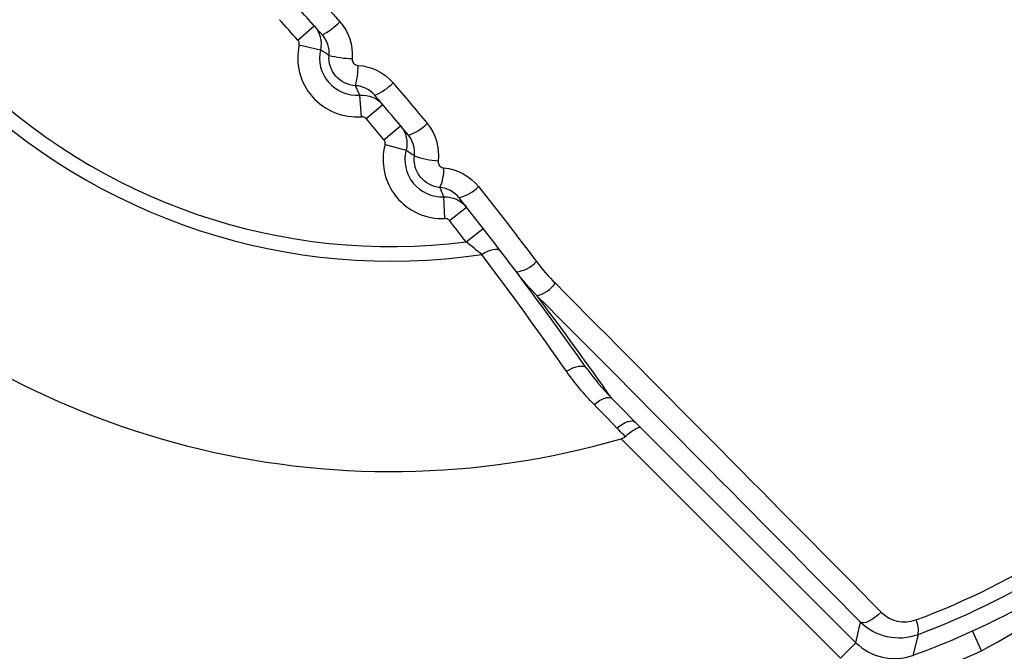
# Model space of a CAD drawing. Header units: millimetres. Extents: x 15458 to 16410, y 10212 to 11278.
# Tile 76 of 139: x 15965.13 to 15974.19, y 10757.79 to 10763.6. Entities that reach past the tile are written whole.
import ezdxf

# ---------------------------------------------------------------- set-up
doc = ezdxf.new("R2010")
doc.units = ezdxf.units.MM

msp = doc.modelspace()

# ---------------------------------------------------------------- linework, layer by layer
at = {"color": 7, "linetype": 'Continuous', "lineweight": 25}
for p, q in [((15967.6907, 10763.4116), (15967.8398, 10763.5449)), ((15967.7022, 10763.3675), (15967.8974, 10763.3241)), ((15968.2764, 10762.7069), (15968.2606, 10762.9063)), ((15968.3185, 10762.6893), (15968.4713, 10762.8184)), ((15968.4819, 10762.4946), (15968.6356, 10762.6226)), ((15968.4919, 10762.4501), (15968.6855, 10762.3999)), ((15969.0427, 10761.7699), (15969.0339, 10761.9697)), ((15969.0842, 10761.7508), (15969.2414, 10761.8746)), ((15969.2371, 10761.5552), (15969.3951, 10761.6778)), ((15970.8422, 10759.8458), (15972.8225, 10757.8655)), ((15972.6811, 10757.7241), (15970.6628, 10759.7424)), ((15972.8225, 10757.8655), (15972.8641, 10758.0555)), ((15973.9794, 10757.7914), (15973.8965, 10757.9734)), ((15972.6811, 10757.7241), (15972.8225, 10757.8655))]:
    msp.add_line(p, q, dxfattribs=at)
at = {"color": 7, "linetype": 'Continuous', "lineweight": 25, "flags": 128}
for points in [[(15969.3809, 10761.4396), (15969.409, 10761.456), (15969.4366, 10761.4694), (15969.4631, 10761.4794), (15969.4876, 10761.4858), (15969.5094, 10761.4883), (15969.5279, 10761.4869), (15969.5426, 10761.4816), (15969.5531, 10761.4726)], [(15970.1606, 10760.365), (15970.1905, 10760.3816), (15970.2202, 10760.3949), (15970.2486, 10760.4047), (15970.275, 10760.4106), (15970.2985, 10760.4124), (15970.3184, 10760.41), (15970.3341, 10760.4036), (15970.3452, 10760.3933)], [(15970.4142, 10760.0583), (15970.4395, 10760.0777), (15970.4648, 10760.0941), (15970.4894, 10760.1072), (15970.5125, 10760.1166), (15970.5335, 10760.122), (15970.5519, 10760.1232), (15970.5671, 10760.1203), (15970.5788, 10760.1133)], [(15970.6255, 10759.8415), (15970.651, 10759.8611), (15970.6765, 10759.8777), (15970.7013, 10759.891), (15970.7246, 10759.9004), (15970.7459, 10759.9059), (15970.7645, 10759.9071), (15970.78, 10759.9041), (15970.7918, 10759.897)], [(15973.0557, 10758.1467), (15973.0273, 10758.1205), (15972.9981, 10758.0971), (15972.9691, 10758.0776), (15972.9415, 10758.0625), (15972.9164, 10758.0525), (15972.8945, 10758.0479), (15972.8769, 10758.0489), (15972.8641, 10758.0555)], [(15973.3944, 10757.9394), (15973.3823, 10757.8911), (15973.3462, 10757.7489)]]:
    msp.add_lwpolyline(points, dxfattribs=at)
at = {"color": 7, "linetype": 'Continuous', "lineweight": 25}
for centre, radius, start, end in [((15968.5473, 10767.016), 7.575, 163.78325, 286.21675), ((15968.5473, 10767.016), 5.6383, 171.49786, 278.50214), ((15968.5473, 10767.016), 5.5042, 172.80097, 277.19903), ((15941.8187, 10740.2874), 34.7, 41.79015, 42.20985), ((15967.6061, 10764.0356), 0.6536, 298.25975, 315.99743), ((15968.2335, 10763.2495), 0.5443, 167.47816, 274.52184), ((15968.2335, 10763.2495), 0.3443, 167.47816, 274.52184), ((15968.2196, 10764.2056), 0.9644, 255.4565, 268.21013), ((15967.5625, 10763.1705), 0.6814, 344.87179, 0.72365), ((15968.2089, 10763.3609), 0.4939, 292.52719, 316.22384), ((15941.8187, 10740.2874), 34.7, 39.79015, 40.20985), ((15968.5684, 10762.9427), 0.4297, 288.87358, 316.31758), ((15969.0188, 10762.3136), 0.5443, 165.47816, 272.52184), ((15969.0188, 10762.3136), 0.3443, 165.47816, 272.52184), ((15969.0106, 10763.0076), 0.7067, 249.44801, 267.54167), ((15968.5967, 10762.2312), 0.437, 336.38212, 0.58112), ((15969.0882, 10762.3148), 0.3629, 283.43197, 316.36875), ((15941.8187, 10740.2874), 34.7, 37.79994, 38.20985), ((15969.6597, 10761.5894), 0.3129, 277.36544, 316.28015), ((15941.8187, 10740.2874), 34.9, 35.17679, 36.97603), ((15969.8171, 10761.3503), 0.2994, 284.04699, 323.83271), ((15940.4047, 10738.8734), 36.9, 35.14216, 36.9601), ((15973.1837, 10757.9786), 0.2143, 349.4834, 26.64899), ((15970.81, 10764.7533), 7.4494, 289.90457, 294.47718), ((15970.81, 10764.7533), 7.6493, 289.90457, 294.47718)]:
    msp.add_arc(centre, radius, start, end, dxfattribs=at)
for centre, major_axis, ratio in [((15966.0622, 10764.5309), (18.8138, -18.8138), 0.017324), ((15965.9208, 10764.3895), (18.6724, -18.6724), 0.017455)]:
    msp.add_ellipse(centre, major_axis=major_axis, ratio=ratio, start_param=1.207313, end_param=1.37409, dxfattribs=at)
for points, knots in [([(16085.4428, 10746.5984), (16085.4569, 10747.0421), (16085.4377, 10747.4856), (16085.4322, 10748.3729), (16085.4335, 10748.8166), (16085.4324, 10750.1475), (16085.4317, 10751.0348), (16085.4293, 10753.6968), (16085.4273, 10755.4715), (16085.4223, 10760.7958), (16085.4193, 10764.3454), (16085.41, 10774.994), (16085.4037, 10782.0931), (16085.3829, 10803.3887), (16085.3694, 10817.5805), (16085.3559, 10833.5327), (16085.354, 10835.305), (16085.3509, 10837.963), (16085.35, 10838.8489), (16085.3489, 10840.6207), (16085.3483, 10841.5066), (16085.341, 10842.8353), (16085.3393, 10843.2782), (16085.3444, 10843.9424), (16085.351, 10844.1647), (16085.3238, 10844.6044), (16085.2847, 10844.8214), (16085.1512, 10845.2462), (16085.0609, 10845.4463), (16084.8388, 10845.8248), (16084.7051, 10846.0046), (16084.2588, 10846.487), (16083.8898, 10846.7421), (16083.2891, 10846.9927), (16083.0778, 10847.0564), (16082.6495, 10847.131), (16082.4312, 10847.1418), (16081.7787, 10847.1819), (16081.3437, 10847.21), (16080.0381, 10847.2979), (16079.1672, 10847.3595), (16076.5518, 10847.5303), (16074.8054, 10847.6368), (16071.307, 10847.8429), (16069.5551, 10847.9413), (16064.2924, 10848.2224), (16060.7745, 10848.391), (16050.1978, 10848.841), (16043.1164, 10849.0683), (16028.9247, 10849.366), (16021.8131, 10849.4359), (16007.5967, 10849.4161), (16000.4876, 10849.3237), (15986.303, 10848.9863), (15979.2276, 10848.7431), (15968.6625, 10848.2664), (15965.149, 10848.0885), (15959.8938, 10847.7932), (15958.1448, 10847.6905), (15954.6527, 10847.4703), (15952.9096, 10847.3519), (15950.7337, 10847.2094), (15950.2987, 10847.1812), (15949.6464, 10847.1395), (15949.428, 10847.1271), (15949.0028, 10847.0513), (15948.7955, 10846.9908), (15948.3921, 10846.8217), (15948.1998, 10846.7147), (15947.8451, 10846.4635), (15947.6794, 10846.3163), (15947.3838, 10845.9887), (15947.2553, 10845.8109), (15947.0361, 10845.428), (15946.9461, 10845.2225), (15946.8153, 10844.8031), (15946.7728, 10844.5855), (15946.7486, 10844.2523), (15946.7479, 10844.1409), (15946.7488, 10843.9183), (15946.7495, 10843.807), (15946.7512, 10843.2504), (15946.75, 10842.805), (15946.7458, 10841.4689), (15946.7457, 10840.5782), (15946.7424, 10836.124), (15946.7379, 10832.5598), (15946.7215, 10814.7347), (15946.7086, 10800.4618), (15946.6888, 10779.0472), (15946.6825, 10771.9082), (15946.6726, 10761.2002), (15946.6695, 10757.6308), (15946.6641, 10752.2772), (15946.6622, 10750.4927), (15946.6608, 10748.2622), (15946.6602, 10747.8161), (15946.6595, 10747.147), (15946.6598, 10746.9239), (15946.6583, 10746.4778), (15946.6666, 10746.2558), (15946.7172, 10745.8182), (15946.7566, 10745.6019), (15946.8636, 10745.1741), (15946.932, 10744.9611), (15947.178, 10744.3452), (15947.3928, 10743.9638), (15947.6721, 10743.6196)], [0, 0, 0, 0, 0.003906, 0.003906, 0.007812, 0.007812, 0.015625, 0.015625, 0.03125, 0.03125, 0.0625, 0.0625, 0.125, 0.125, 0.25, 0.25, 0.265625, 0.265625, 0.273438, 0.273438, 0.28125, 0.28125, 0.285156, 0.285156, 0.287109, 0.287109, 0.289063, 0.289063, 0.291016, 0.291016, 0.292969, 0.292969, 0.296875, 0.296875, 0.298828, 0.298828, 0.300781, 0.300781, 0.304688, 0.304688, 0.3125, 0.3125, 0.328125, 0.328125, 0.34375, 0.34375, 0.375, 0.375, 0.4375, 0.4375, 0.5, 0.5, 0.5625, 0.5625, 0.625, 0.625, 0.65625, 0.65625, 0.671875, 0.671875, 0.6875, 0.6875, 0.691406, 0.691406, 0.693359, 0.693359, 0.695313, 0.695313, 0.697266, 0.697266, 0.699219, 0.699219, 0.701172, 0.701172, 0.703125, 0.703125, 0.705078, 0.705078, 0.706055, 0.706055, 0.707031, 0.707031, 0.710938, 0.710938, 0.71875, 0.71875, 0.75, 0.75, 0.875, 0.875, 0.9375, 0.9375, 0.96875, 0.96875, 0.984375, 0.984375, 0.988281, 0.988281, 0.990234, 0.990234, 0.992188, 0.992188, 0.994141, 0.994141, 0.996094, 0.996094, 1, 1, 1, 1]), ([(15968.2973, 10779.8765), (15967.8817, 10779.8765), (15967.0506, 10779.8356), (15965.8159, 10779.6526), (15964.6052, 10779.3491), (15963.4299, 10778.9288), (15962.3017, 10778.395), (15961.231, 10777.7534), (15960.2285, 10777.0098), (15959.3036, 10776.1716), (15958.4655, 10775.2467), (15957.7218, 10774.2442), (15957.0803, 10773.1736), (15956.5465, 10772.0453), (15956.1261, 10770.87), (15955.8227, 10769.6593), (15955.6397, 10768.4246), (15955.5783, 10767.178), (15955.6397, 10765.9313), (15955.8227, 10764.6966), (15956.1261, 10763.4859), (15956.5465, 10762.3106), (15957.0803, 10761.1823), (15957.7218, 10760.1117), (15958.4655, 10759.1092), (15959.3036, 10758.1843), (15960.2285, 10757.3462), (15961.231, 10756.6025), (15962.3017, 10755.9609), (15963.4299, 10755.4271), (15964.6052, 10755.0068), (15965.8159, 10754.7034), (15967.0506, 10754.5203), (15968.2973, 10754.459), (15969.544, 10754.5203), (15970.7787, 10754.7034), (15971.9894, 10755.0068), (15973.1647, 10755.4271), (15974.2929, 10755.9609), (15975.3636, 10756.6025), (15976.3661, 10757.3462), (15977.291, 10758.1843), (15978.1291, 10759.1092), (15978.8728, 10760.1117), (15979.5143, 10761.1823), (15980.0481, 10762.3106), (15980.4685, 10763.4859), (15980.7719, 10764.6966), (15980.9549, 10765.9313), (15981.0163, 10767.178), (15980.9549, 10768.4246), (15980.7719, 10769.6593), (15980.4685, 10770.87), (15980.0481, 10772.0453), (15979.5143, 10773.1736), (15978.8728, 10774.2442), (15978.1291, 10775.2467), (15977.291, 10776.1716), (15976.3661, 10777.0098), (15975.3636, 10777.7534), (15974.2929, 10778.395), (15973.1647, 10778.9288), (15971.9894, 10779.3491), (15970.7787, 10779.6526), (15969.544, 10779.8356), (15968.7129, 10779.8765), (15968.2973, 10779.8765)], [0, 0, 0, 0, 0.015624, 0.031248, 0.046872, 0.062496, 0.07812, 0.093744, 0.109369, 0.124994, 0.140619, 0.156244, 0.17187, 0.187496, 0.203122, 0.218748, 0.234374, 0.25, 0.265626, 0.281252, 0.296878, 0.312504, 0.32813, 0.343756, 0.359381, 0.375006, 0.390631, 0.406256, 0.42188, 0.437504, 0.453128, 0.468752, 0.484376, 0.5, 0.515624, 0.531248, 0.546872, 0.562496, 0.57812, 0.593744, 0.609369, 0.624994, 0.640619, 0.656244, 0.67187, 0.687496, 0.703122, 0.718748, 0.734374, 0.75, 0.765626, 0.781252, 0.796878, 0.812504, 0.82813, 0.843756, 0.859381, 0.875006, 0.890631, 0.906256, 0.92188, 0.937504, 0.953128, 0.968752, 0.984376, 1, 1, 1, 1]), ([(15960.0006, 10757.6751), (15959.5437, 10758.1191), (15958.574, 10759.0615), (15957.4302, 10760.7965), (15956.5303, 10762.7466), (15955.9849, 10764.8275), (15955.7873, 10766.9679), (15955.9599, 10769.1105), (15956.4821, 10771.1952), (15957.3537, 10773.1597), (15958.5368, 10774.9543), (15960.0099, 10776.52), (15961.7203, 10777.822), (15963.6284, 10778.8115), (15965.6725, 10779.4736), (15967.8006, 10779.7772), (15969.9272, 10779.7212), (15972.0057, 10779.3332), (15973.2917, 10778.8049), (15973.9347, 10778.5408)], [0, 0, 0, 0, 0.052944, 0.112366, 0.171787, 0.231201, 0.290615, 0.350002, 0.409389, 0.468778, 0.528167, 0.587573, 0.646978, 0.706353, 0.765727, 0.825097, 0.884467, 0.942233, 1, 1, 1, 1]), ([(15968.5473, 10755.766), (15969.2906, 10755.766), (15970.0262, 10755.839), (15971.482, 10756.1302), (15972.1874, 10756.346), (15973.2024, 10756.7678), (15973.5342, 10756.925), (15974.1842, 10757.2731), (15974.504, 10757.4653), (15975.4243, 10758.0821), (15975.9901, 10758.548), (15977.0279, 10759.5876), (15977.5026, 10760.1673), (15978.317, 10761.3898), (15978.6622, 10762.0364), (15979.0852, 10763.0599), (15979.2105, 10763.4113), (15979.4237, 10764.1172), (15979.5123, 10764.4734), (15979.6545, 10765.1922), (15979.708, 10765.5548), (15979.7796, 10766.2864), (15979.7977, 10766.6566), (15979.7965, 10767.7692), (15979.7232, 10768.4994), (15979.5079, 10769.5778), (15979.4184, 10769.9345), (15979.2033, 10770.6421), (15979.0774, 10770.9927), (15978.6536, 10772.0128), (15978.3076, 10772.6587), (15977.694, 10773.5762), (15977.4722, 10773.875), (15977.002, 10774.4469), (15976.7545, 10774.7192), (15975.9758, 10775.4965), (15975.4088, 10775.962), (15974.4843, 10776.579), (15974.1654, 10776.7697), (15973.5163, 10777.1159), (15973.1847, 10777.2723), (15972.5075, 10777.5523), (15972.162, 10777.6759), (15971.4567, 10777.8895), (15971.095, 10777.98), (15970.0073, 10778.1953), (15969.2776, 10778.2663), (15967.8091, 10778.2658), (15967.0634, 10778.1919), (15965.6221, 10777.9039), (15964.9208, 10777.691), (15963.8983, 10777.2671), (15963.561, 10777.1074), (15962.9105, 10776.759), (15962.5957, 10776.5698), (15961.682, 10775.9585), (15961.1126, 10775.4918), (15960.0632, 10774.4412), (15959.5984, 10773.8729), (15958.9878, 10772.9584), (15958.7988, 10772.6432), (15958.4505, 10771.9914), (15958.2913, 10771.6542), (15957.8691, 10770.6328), (15957.6568, 10769.9315), (15957.4416, 10768.8495), (15957.3871, 10768.4821), (15957.3148, 10767.7446), (15957.2971, 10767.3769), (15957.2977, 10766.2765), (15957.3691, 10765.5466), (15957.5858, 10764.4576), (15957.6764, 10764.0967), (15957.8904, 10763.3926), (15958.1379, 10762.7022), (15958.4514, 10762.0389), (15958.7984, 10761.3895), (15958.9899, 10761.0699), (15959.6067, 10760.1476), (15960.0724, 10759.5812), (15960.8507, 10758.8027), (15961.1235, 10758.5551), (15961.6968, 10758.0845), (15961.9948, 10757.8638), (15962.912, 10757.2515), (15963.5582, 10756.9059), (15964.5801, 10756.4823), (15964.9314, 10756.3566), (15965.6382, 10756.1424), (15965.9947, 10756.0533), (15967.0731, 10755.839), (15967.804, 10755.766), (15968.5473, 10755.766)], [0, 0, 0, 0, 0.03125, 0.03125, 0.0625, 0.0625, 0.078125, 0.078125, 0.09375, 0.09375, 0.125, 0.125, 0.15625, 0.15625, 0.1875, 0.1875, 0.203125, 0.203125, 0.21875, 0.21875, 0.234375, 0.234375, 0.25, 0.25, 0.28125, 0.28125, 0.296875, 0.296875, 0.3125, 0.3125, 0.34375, 0.34375, 0.359375, 0.359375, 0.375, 0.375, 0.40625, 0.40625, 0.421875, 0.421875, 0.4375, 0.4375, 0.453125, 0.453125, 0.46875, 0.46875, 0.5, 0.5, 0.53125, 0.53125, 0.5625, 0.5625, 0.578125, 0.578125, 0.59375, 0.59375, 0.625, 0.625, 0.65625, 0.65625, 0.671875, 0.671875, 0.6875, 0.6875, 0.71875, 0.71875, 0.734375, 0.734375, 0.75, 0.75, 0.78125, 0.78125, 0.796875, 0.796875, 0.8125, 0.828125, 0.828125, 0.84375, 0.84375, 0.875, 0.875, 0.890625, 0.890625, 0.90625, 0.90625, 0.9375, 0.9375, 0.953125, 0.953125, 0.96875, 0.96875, 1, 1, 1, 1]), ([(15967.7022, 10763.3675), (15967.7034, 10763.3729), (15967.7037, 10763.3787), (15967.703, 10763.3842), (15967.7024, 10763.3898), (15967.7007, 10763.3953), (15967.6983, 10763.4003), (15967.6963, 10763.4044), (15967.6937, 10763.4082), (15967.6907, 10763.4116)], [0, 0, 0, 0, 0.00001678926, 0.00001678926, 0.00001678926, 0.00003357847, 0.00003357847, 0.00003357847, 0.00004713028, 0.00004713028, 0.00004713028, 0.00004713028]), ([(15967.9774, 10763.2721), (15967.9636, 10763.2803), (15967.9501, 10763.2887), (15967.9368, 10763.2974), (15967.9338, 10763.2993), (15967.931, 10763.3012), (15967.9281, 10763.3031), (15967.9177, 10763.31), (15967.9075, 10763.317), (15967.8974, 10763.3241)], [0.000212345, 0.000212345, 0.000212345, 0.000212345, 0.0052017, 0.0052017, 0.0052017, 0.006293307, 0.006293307, 0.006293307, 0.010207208, 0.010207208, 0.010207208, 0.010207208]), ([(15968.2203, 10762.9927), (15968.1509, 10762.9963), (15968.0845, 10763.029), (15967.9946, 10763.1324), (15967.9713, 10763.2028), (15967.9774, 10763.2721)], [0, 0, 0, 0, 0.5, 0.5, 1, 1, 1, 1]), ([(15968.1895, 10763.2416), (15968.1891, 10763.2368), (15968.1893, 10763.2319), (15968.1901, 10763.2272), (15968.1912, 10763.2208), (15968.1934, 10763.2145), (15968.1965, 10763.2089), (15968.1997, 10763.2032), (15968.2038, 10763.198), (15968.2086, 10763.1937), (15968.2134, 10763.1894), (15968.219, 10763.1859), (15968.225, 10763.1834), (15968.2309, 10763.181), (15968.2374, 10763.1795), (15968.2438, 10763.1791)], [0, 0, 0, 0, 0.00001451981, 0.00001451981, 0.00001451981, 0.00003408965, 0.00003408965, 0.00003408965, 0.00005367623, 0.00005367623, 0.00005367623, 0.00007321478, 0.00007321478, 0.00007321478, 0.00009272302, 0.00009272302, 0.00009272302, 0.00009272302]), ([(15968.2606, 10762.9063), (15968.2535, 10762.9202), (15968.2465, 10762.9344), (15968.2398, 10762.9487), (15968.2383, 10762.9519), (15968.2368, 10762.955), (15968.2354, 10762.9582), (15968.2302, 10762.9696), (15968.2251, 10762.981), (15968.2203, 10762.9927)], [0.000198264, 0.000198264, 0.000198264, 0.000198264, 0.005182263, 0.005182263, 0.005182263, 0.00627424, 0.00627424, 0.00627424, 0.010185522, 0.010185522, 0.010185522, 0.010185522]), ([(15968.3185, 10762.6893), (15968.3149, 10762.6936), (15968.3105, 10762.6973), (15968.3057, 10762.7001), (15968.3009, 10762.703), (15968.2955, 10762.705), (15968.29, 10762.7061), (15968.2855, 10762.707), (15968.2809, 10762.7072), (15968.2764, 10762.7069)], [0, 0, 0, 0, 0.0000167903, 0.0000167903, 0.0000167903, 0.00003358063, 0.00003358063, 0.00003358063, 0.00004713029, 0.00004713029, 0.00004713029, 0.00004713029]), ([(15968.4919, 10762.4501), (15968.4933, 10762.4555), (15968.4938, 10762.4612), (15968.4933, 10762.4668), (15968.4929, 10762.4724), (15968.4914, 10762.478), (15968.4891, 10762.4831), (15968.4873, 10762.4872), (15968.4848, 10762.4911), (15968.4819, 10762.4946)], [0, 0, 0, 0, 0.00001678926, 0.00001678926, 0.00001678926, 0.00003357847, 0.00003357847, 0.00003357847, 0.00004713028, 0.00004713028, 0.00004713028, 0.00004713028]), ([(15968.7625, 10762.3459), (15968.7492, 10762.3544), (15968.7362, 10762.3632), (15968.7234, 10762.3722), (15968.7205, 10762.3742), (15968.7177, 10762.3762), (15968.7149, 10762.3783), (15968.705, 10762.3854), (15968.6952, 10762.3926), (15968.6855, 10762.3999)], [0.000221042, 0.000221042, 0.000221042, 0.000221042, 0.00513558, 0.00513558, 0.00513558, 0.0062283, 0.0062283, 0.0062283, 0.01007672, 0.01007672, 0.01007672, 0.01007672]), ([(15968.9971, 10762.0561), (15968.9273, 10762.062), (15968.8616, 10762.0973), (15968.7746, 10762.2046), (15968.7538, 10762.2764), (15968.7625, 10762.3459)], [0, 0, 0, 0, 0.5, 0.5, 1, 1, 1, 1]), ([(15968.9803, 10762.3015), (15968.9797, 10762.2967), (15968.9797, 10762.2917), (15968.9804, 10762.2868), (15968.9812, 10762.2802), (15968.9832, 10762.2737), (15968.9862, 10762.2678), (15968.9892, 10762.2619), (15968.9933, 10762.2564), (15968.9981, 10762.2518), (15969.0029, 10762.2472), (15969.0085, 10762.2434), (15969.0145, 10762.2407), (15969.0205, 10762.238), (15969.0271, 10762.2362), (15969.0337, 10762.2356)], [0, 0, 0, 0, 0.00001477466, 0.00001477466, 0.00001477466, 0.00003497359, 0.00003497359, 0.00003497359, 0.00005519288, 0.00005519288, 0.00005519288, 0.00007531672, 0.00007531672, 0.00007531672, 0.00009541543, 0.00009541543, 0.00009541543, 0.00009541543]), ([(15973.3752, 10758.0747), (15973.8436, 10758.2493), (15974.2901, 10758.472), (15975.1387, 10759.017), (15975.5282, 10759.3314), (15976.2348, 10760.0385), (15976.5549, 10760.4368), (15977.0924, 10761.2761), (15977.3141, 10761.7198), (15977.4887, 10762.1881)], [0, 0, 0, 0, 0.25, 0.25, 0.5, 0.5, 0.75, 0.75, 1, 1, 1, 1]), ([(15977.6239, 10762.1689), (15977.443, 10761.688), (15977.2139, 10761.2324), (15976.66, 10760.3708), (15976.3308, 10759.9619), (15975.6048, 10759.2354), (15975.2048, 10758.912), (15974.3338, 10758.3505), (15973.8754, 10758.1204), (15973.3944, 10757.9394)], [0, 0, 0, 0, 0.25, 0.25, 0.5, 0.5, 0.75, 0.75, 1, 1, 1, 1]), ([(15969.0339, 10761.9697), (15969.0274, 10761.9837), (15969.021, 10761.9978), (15969.0148, 10762.0122), (15969.0135, 10762.0154), (15969.0121, 10762.0186), (15969.0108, 10762.0218), (15969.006, 10762.0331), (15969.0015, 10762.0446), (15968.9971, 10762.0561)], [0.000198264, 0.000198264, 0.000198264, 0.000198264, 0.005106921, 0.005106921, 0.005106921, 0.006200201, 0.006200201, 0.006200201, 0.010042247, 0.010042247, 0.010042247, 0.010042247]), ([(15969.0842, 10761.7508), (15969.0807, 10761.7552), (15969.0765, 10761.7591), (15969.0718, 10761.7621), (15969.067, 10761.7651), (15969.0617, 10761.7673), (15969.0563, 10761.7686), (15969.0519, 10761.7696), (15969.0472, 10761.7701), (15969.0427, 10761.7699)], [0, 0, 0, 0, 0.0000167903, 0.0000167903, 0.0000167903, 0.00003358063, 0.00003358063, 0.00003358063, 0.00004713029, 0.00004713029, 0.00004713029, 0.00004713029]), ([(15973.8965, 10757.9734), (15974.304, 10758.1589), (15974.6903, 10758.3786), (15975.4215, 10758.8856), (15975.7667, 10759.1742), (15976.3917, 10759.7996), (15976.6749, 10760.1383), (15977.1819, 10760.8685), (15977.4044, 10761.2594), (15977.5899, 10761.6668)], [0, 0, 0, 0, 0.25, 0.25, 0.5, 0.5, 0.75, 0.75, 1, 1, 1, 1]), ([(15973.9794, 10757.7914), (15974.7771, 10758.2229), (15975.5142, 10758.7663), (15976.7965, 10760.0485), (15977.3404, 10760.7862), (15977.7719, 10761.5839)], [0, 0, 0, 0, 0.5, 0.5, 1, 1, 1, 1]), ([(15970.7017, 10759.7633), (15970.6828, 10759.7827), (15970.6639, 10759.8021), (15970.645, 10759.8215), (15970.6385, 10759.8281), (15970.632, 10759.8348), (15970.6255, 10759.8415)], [0.0000111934, 0.0000111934, 0.0000111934, 0.0000111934, 0.0001, 0.0001, 0.0001, 0.0001305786, 0.0001305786, 0.0001305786, 0.0001305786]), ([(15970.7017, 10759.7633), (15970.7348, 10759.7933), (15970.7667, 10759.8176), (15970.8174, 10759.8472), (15970.8351, 10759.8518), (15970.8422, 10759.8458)], [0, 0, 0, 0, 0.5, 0.5, 1, 1, 1, 1]), ([(15970.6628, 10759.7424), (15970.6725, 10759.7452), (15970.682, 10759.7493), (15970.6904, 10759.7547), (15970.6945, 10759.7573), (15970.6983, 10759.7602), (15970.7017, 10759.7633)], [0, 0, 0, 0, 0.00003034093, 0.00003034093, 0.00003034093, 0.00004462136, 0.00004462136, 0.00004462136, 0.00004462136]), ([(15973.3944, 10757.9394), (15973.303, 10757.905), (15973.204, 10757.8986), (15973.0178, 10757.94), (15972.9315, 10757.9876), (15972.8641, 10758.0555)], [0, 0, 0, 0, 0.5, 0.5, 1, 1, 1, 1]), ([(15972.8225, 10757.8655), (15972.8898, 10757.7982), (15972.9753, 10757.7516), (15973.1588, 10757.7106), (15973.2567, 10757.7165), (15973.3462, 10757.7489)], [0, 0, 0, 0, 0.5, 0.5, 1, 1, 1, 1])]:
    msp.add_open_spline(points, degree=3, knots=knots, dxfattribs=at)
for points in [[(15967.748, 10763.9458), (15967.8583, 10763.825), (15967.9677, 10763.7036), (15968.0762, 10763.5815)], [(15967.9155, 10763.4598), (15967.8085, 10763.5804), (15967.7006, 10763.7002), (15967.5918, 10763.8194)], [(15968.0762, 10763.5815), (15968.1584, 10763.489), (15968.2, 10763.3651), (15968.1895, 10763.2416)], [(15967.8398, 10763.5449), (15967.8929, 10763.4855), (15967.9147, 10763.4019), (15967.8974, 10763.3241)], [(15967.9774, 10763.2721), (15967.9835, 10763.3403), (15967.9609, 10763.4088), (15967.9155, 10763.4598)], [(15968.2438, 10763.1791), (15968.368, 10763.1722), (15968.4852, 10763.1135), (15968.5655, 10763.0192)], [(15968.3981, 10762.9047), (15968.3539, 10762.9566), (15968.2892, 10762.9891), (15968.2203, 10762.9927)], [(15968.5655, 10763.0192), (15968.671, 10762.8954), (15968.7756, 10762.7709), (15968.8792, 10762.6459)], [(15968.2606, 10762.9063), (15968.3401, 10762.9125), (15968.4198, 10762.8793), (15968.4713, 10762.8184)], [(15968.7074, 10762.5361), (15968.6053, 10762.6595), (15968.5022, 10762.7824), (15968.3981, 10762.9047)], [(15968.6356, 10762.6226), (15968.6866, 10762.5614), (15968.7055, 10762.4771), (15968.6855, 10762.3999)], [(15968.8792, 10762.6459), (15968.9582, 10762.5506), (15968.9955, 10762.425), (15968.9803, 10762.3015)], [(15968.7625, 10762.3459), (15968.7712, 10762.4143), (15968.7508, 10762.4836), (15968.7074, 10762.5361)], [(15969.0337, 10762.2356), (15969.1582, 10762.2246), (15969.2736, 10762.1617), (15969.3508, 10762.0644)], [(15969.1725, 10761.9618), (15969.13, 10762.0153), (15969.0665, 10762.0502), (15968.9971, 10762.0561)], [(15969.3508, 10762.0644), (15969.5325, 10761.8355), (15969.7108, 10761.6051), (15969.8858, 10761.3731)], [(15969.0339, 10761.9697), (15969.1135, 10761.9732), (15969.1921, 10761.9372), (15969.2414, 10761.8746)], [(15969.6998, 10761.2791), (15969.5273, 10761.5082), (15969.3516, 10761.7358), (15969.1725, 10761.9618)], [(15969.3809, 10761.4396), (15969.3351, 10761.4772), (15969.2866, 10761.5162), (15969.2371, 10761.5552)], [(15970.1606, 10760.365), (15969.9083, 10760.7263), (15969.6487, 10761.0842), (15969.3809, 10761.4396)], [(15969.8858, 10761.3731), (15969.939, 10761.3026), (15969.9967, 10761.2361), (15970.0588, 10761.1736)], [(15969.8898, 10761.0598), (15969.8215, 10761.1285), (15969.7582, 10761.2016), (15969.6998, 10761.2791)], [(15970.4142, 10760.0583), (15970.3208, 10760.1541), (15970.2364, 10760.2565), (15970.1606, 10760.365)], [(15970.3452, 10760.3933), (15970.415, 10760.2943), (15970.4927, 10760.2008), (15970.5788, 10760.1133)], [(15970.6255, 10759.8415), (15970.5551, 10759.9137), (15970.4847, 10759.9859), (15970.4142, 10760.0583)], [(15970.5788, 10760.1133), (15970.6498, 10760.0411), (15970.7208, 10759.969), (15970.7918, 10759.897)], [(15970.7918, 10759.897), (15970.8086, 10759.8799), (15970.8254, 10759.8628), (15970.8422, 10759.8458)], [(15973.0557, 10758.1467), (15973.1358, 10758.0656), (15973.2623, 10758.0326), (15973.3752, 10758.0747)]]:
    msp.add_open_spline(points, degree=3, dxfattribs=at)

doc.saveas('drawing.dxf')
